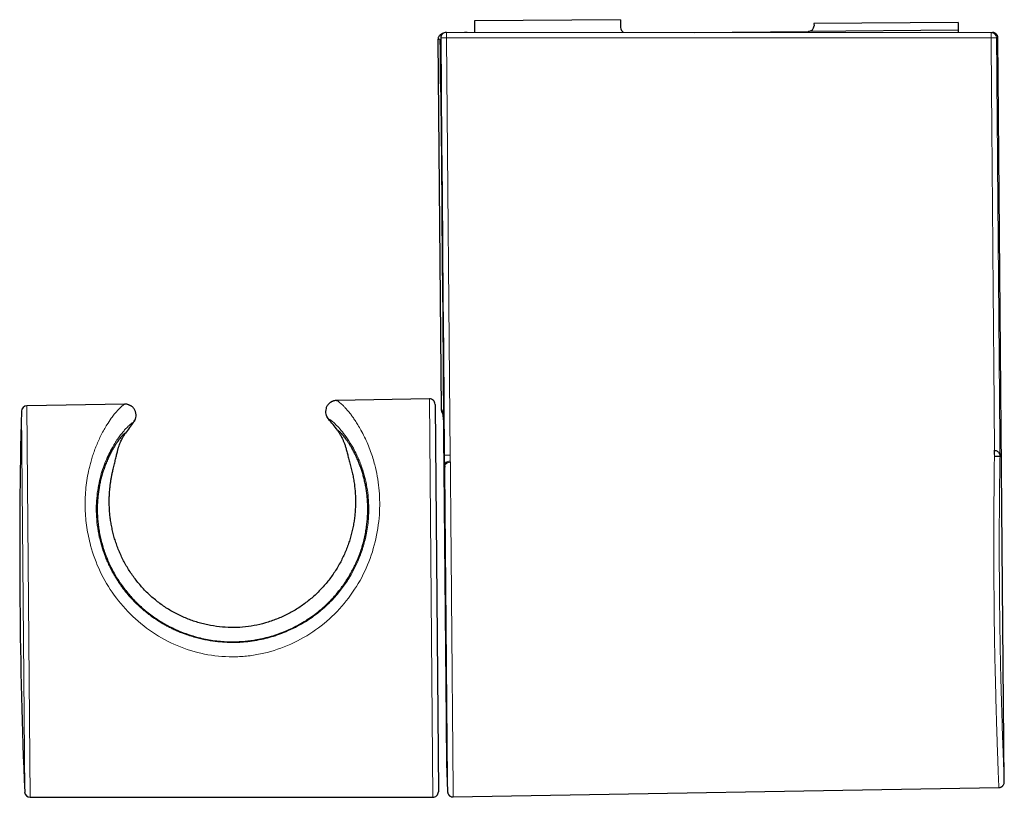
# Model space of a CAD drawing. Header units: millimetres. Extents: x 8 to 846, y 12 to 2113.
# Tile 209 of 256: x 311 to 400, y 954 to 1024. Entities that reach past the tile are written whole.
import ezdxf

# ---------------------------------------------------------------- set-up
doc = ezdxf.new("R2010")
doc.units = ezdxf.units.MM

msp = doc.modelspace()

# ---------------------------------------------------------------- linework, layer by layer
at = {"color": 7, "linetype": 'Continuous', "lineweight": 30}
for p, q in [((365.508, 1024.359), (352.333, 1024.246)), ((352.333, 1024.246), (352.342, 1023.219)), ((365.508, 1024.359), (365.514, 1023.659)), ((395.961, 1024.119), (382.961, 1024.008)), ((382.961, 1024.008), (382.963, 1023.808)), ((395.961, 1024.119), (395.967, 1023.419)), ((349.782, 1023.22), (349.818, 1023.22)), ((349.782, 1023.22), (349.785, 1023.22)), ((349.818, 1023.22), (398.925, 1023.211)), ((351.645, 1023.212), (351.431, 1023.219)), ((372.161, 1023.216), (382.467, 1023.304)), ((395.967, 1023.419), (382.467, 1023.304)), ((395.967, 1023.419), (395.969, 1023.212)), ((398.925, 1023.211), (399.055, 1023.211)), ((349.047, 1022.578), (349.333, 989.209)), ((349.288, 1022.736), (349.267, 1021.687)), ((400.128, 955.633), (399.554, 1022.715)), ((349.267, 1021.683), (349.596, 983.228)), ((320.803, 989.698), (311.962, 989.545)), ((348.27, 990.173), (339.884, 990.028)), ((339.885, 990.028), (339.91, 990.022)), ((348.779, 989.677), (348.928, 972.215)), ((349.543, 988.01), (349.554, 986.704)), ((349.554, 986.704), (349.579, 983.804)), ((349.566, 986.704), (349.554, 986.704)), ((349.579, 983.804), (349.591, 983.805)), ((349.579, 983.804), (349.8, 957.972)), ((349.597, 983.144), (349.598, 983.068)), ((349.598, 982.94), (349.817, 957.326)), ((348.928, 972.215), (349.078, 954.753)), ((349.8, 957.972), (349.812, 957.972)), ((349.817, 957.314), (349.912, 954.759)), ((350.42, 954.277), (399.637, 955.128)), ((312.264, 954.255), (348.578, 954.249))]:
    msp.add_line(p, q, dxfattribs=at)
at = {"color": 8, "linetype": 'Continuous', "lineweight": 0}
for p, q in [((349.288, 1022.716), (349.267, 1021.677)), ((349.318, 1022.716), (349.288, 1022.716)), ((349.818, 1022.729), (350.14, 985.11)), ((398.937, 1022.721), (349.818, 1022.729)), ((399.554, 1022.715), (399.425, 1022.715)), ((311.962, 989.545), (312.264, 954.255)), ((348.578, 954.249), (348.27, 990.173)), ((311.765, 954.735), (311.471, 989.057)), ((399.218, 985.533), (399.247, 985.533)), ((349.661, 984.115), (349.658, 984.212)), ((350.159, 984.56), (350.162, 984.456)), ((349.596, 983.228), (349.596, 983.228)), ((349.598, 982.948), (349.817, 957.314)), ((349.598, 982.94), (349.598, 982.948))]:
    msp.add_line(p, q, dxfattribs=at)
at = {"color": 8, "linetype": 'Continuous', "lineweight": 0, "flags": 128}
for points in [[(349.818, 1023.22), (349.818, 1023.214), (349.818, 1023.196), (349.818, 1023.166), (349.818, 1023.126), (349.818, 1023.077), (349.818, 1023.018), (349.818, 1022.952), (349.818, 1022.881), (349.818, 1022.806), (349.818, 1022.729)], [(349.64, 985.105), (349.6, 989.807), (349.559, 994.508), (349.519, 999.21), (349.479, 1003.911), (349.439, 1008.613), (349.399, 1013.314), (349.358, 1018.015), (349.318, 1022.716)], [(349.267, 1021.677), (349.308, 1016.871), (349.349, 1012.065), (349.39, 1007.259), (349.431, 1002.453), (349.472, 997.647), (349.514, 992.841), (349.555, 988.034), (349.596, 983.228)]]:
    msp.add_lwpolyline(points, dxfattribs=at)
at = {"color": 8, "linetype": 'Continuous', "lineweight": 0}
for centre, radius, start, end in [((349.818, 1022.72), 0.5, 90.0031, 180.46957), ((393.869, 1022.842), 5.07, 358.62277, 4.17086), ((398.925, 1022.711), 0.5, 0.48254, 89.98284), ((349.758, 1015.642), 7.087, 89.51725, 93.56046), ((399.109, 1015.874), 6.849, 87.35495, 91.43698), ((352.418, 704.801), 280.318, 90.46556, 90.56775)]:
    msp.add_arc(centre, radius, start, end, dxfattribs=at)
at = {"color": 7, "linetype": 'Continuous', "lineweight": 30}
for centre, radius, start, end in [((366.014, 1023.663), 0.5, 180.49017, 243.21135), ((382.463, 1023.804), 0.5, 270.49017, 0.49017), ((311.971, 989.045), 0.5, 90.99017, 178.60181), ((348.279, 989.673), 0.5, 0.49017, 90.99017), ((832.131, 976.349), 520.815, 178.60181, 182.37853), ((330.506, 980.558), 11.65, 139.94723, 145.95072), ((330.506, 980.558), 11.65, 35.62962, 42.0331), ((513.934, 973.589), 164.61, 176.33316, 176.69491), ((350.217, 957.329), 0.4, 180.49017, 182.12675), ((312.264, 954.755), 0.5, 182.37853, 269.99017), ((348.578, 954.749), 0.5, 269.99017, 0.49017)]:
    msp.add_arc(centre, radius, start, end, dxfattribs=at)
msp.add_ellipse((349.788, 1022.72), major_axis=(-0.352, 0.359), ratio=0.988234, start_param=5.513878, end_param=7.092858, dxfattribs=at)
for points, knots in [([(351.667, 1023.215), (351.66, 1023.215), (351.649, 1023.216), (351.64, 1023.216), (351.638, 1023.216)], [0, 0, 0, 0, 0.675851, 1, 1, 1, 1]), ([(399.554, 1022.715), (399.552, 1022.754), (399.546, 1022.826), (399.512, 1022.919), (399.473, 1022.987), (399.431, 1023.043), (399.376, 1023.097), (399.295, 1023.154), (399.185, 1023.201), (399.1, 1023.208), (399.055, 1023.211)], [0, 0, 0, 0, 0.1487001, 0.2761591, 0.3760015, 0.45009, 0.5454224, 0.6723851, 0.8267074, 1, 1, 1, 1]), ([(349.426, 1023.067), (349.422, 1023.066), (349.41, 1023.063), (349.389, 1023.057), (349.362, 1023.047), (349.335, 1023.035), (349.31, 1023.022), (349.287, 1023.009), (349.267, 1022.997), (349.248, 1022.983), (349.231, 1022.97), (349.217, 1022.958), (349.206, 1022.948), (349.19, 1022.932), (349.165, 1022.905), (349.13, 1022.86), (349.09, 1022.791), (349.054, 1022.693), (349.05, 1022.616), (349.047, 1022.574)], [0, 0, 0, 0, 0.075778, 0.228171, 0.360559, 0.473013, 0.565653, 0.622261, 0.668018, 0.703258, 0.728732, 0.738407, 0.746659, 0.757816, 0.779884, 0.813122, 0.860588, 0.923956, 1, 1, 1, 1]), ([(349.268, 1021.687), (349.267, 1021.685), (349.267, 1021.681), (349.267, 1021.678), (349.267, 1021.677)], [0, 0, 0, 0, 0.74234, 1, 1, 1, 1]), ([(321.438, 989.481), (321.431, 989.485), (321.417, 989.494), (321.393, 989.509), (321.368, 989.524), (321.348, 989.536), (321.322, 989.551), (321.29, 989.57), (321.247, 989.592), (321.189, 989.618), (321.114, 989.646), (321.021, 989.672), (320.908, 989.692), (320.827, 989.693), (320.783, 989.694)], [0, 0, 0, 0, 0.075616, 0.175931, 0.223881, 0.26177, 0.291989, 0.338846, 0.396359, 0.47501, 0.574742, 0.695471, 0.837157, 1, 1, 1, 1]), ([(321.188, 989.617), (321.171, 989.627), (321.105, 989.664), (320.974, 989.69), (320.862, 989.695), (320.806, 989.698)], [0, 0, 0, 0, 0.150292, 0.570425, 1, 1, 1, 1]), ([(321.589, 988.055), (321.634, 988.118), (321.729, 988.249), (321.806, 988.489), (321.83, 988.752), (321.782, 989.031), (321.642, 989.287), (321.5, 989.455), (321.4, 989.506), (321.389, 989.511)], [0, 0, 0, 0, 0.141384, 0.291643, 0.450794, 0.618286, 0.794529, 0.979554, 1, 1, 1, 1]), ([(339.885, 990.027), (339.828, 990.023), (339.716, 990.015), (339.505, 989.952), (339.273, 989.819), (339.06, 989.592), (338.933, 989.325), (338.894, 989.047), (338.927, 988.784), (339.013, 988.548), (339.112, 988.42), (339.159, 988.358)], [0, 0, 0, 0, 0.074656, 0.147659, 0.288724, 0.423225, 0.55129, 0.67294, 0.788473, 0.897488, 1, 1, 1, 1]), ([(339.908, 990.024), (339.874, 990.023), (339.809, 990.02), (339.719, 990.005), (339.636, 989.984), (339.565, 989.959), (339.509, 989.936), (339.469, 989.917), (339.426, 989.895), (339.375, 989.867), (339.335, 989.844), (339.316, 989.832), (339.312, 989.829)], [0, 0, 0, 0, 0.143014, 0.267084, 0.372367, 0.495055, 0.575405, 0.621826, 0.669704, 0.789725, 0.951162, 1, 1, 1, 1]), ([(338.954, 988.74), (338.958, 988.724), (338.971, 988.673), (338.998, 988.605), (339.035, 988.529), (339.074, 988.466), (339.1, 988.432), (339.112, 988.416)], [0, 0, 0, 0, 0.093574, 0.292069, 0.518006, 0.77351, 1, 1, 1, 1]), ([(349.333, 989.214), (349.336, 989.172), (349.341, 989.096), (349.378, 988.999), (349.419, 988.931), (349.446, 988.895), (349.459, 988.882), (349.459, 988.882)], [0, 0, 0, 0, 0.344065, 0.630674, 0.845978, 0.996931, 1, 1, 1, 1]), ([(321.634, 988.114), (321.646, 988.131), (321.671, 988.166), (321.709, 988.232), (321.743, 988.311), (321.768, 988.379), (321.779, 988.43), (321.782, 988.445)], [0, 0, 0, 0, 0.227691, 0.48485, 0.712831, 0.913746, 1, 1, 1, 1]), ([(320.854, 987.081), (320.842, 987.079), (320.819, 987.074), (320.765, 987.039), (320.699, 986.984), (320.619, 986.907), (320.526, 986.807), (320.421, 986.684), (320.305, 986.539), (320.17, 986.357), (320.013, 986.13), (319.836, 985.851), (319.652, 985.537), (319.466, 985.186), (319.281, 984.8), (319.111, 984.403), (318.958, 984), (318.823, 983.598), (318.698, 983.173), (318.593, 982.752), (318.507, 982.338), (318.438, 981.935), (318.382, 981.519), (318.341, 981.089), (318.315, 980.64), (318.306, 980.171), (318.318, 979.683), (318.352, 979.18), (318.409, 978.663), (318.493, 978.135), (318.602, 977.606), (318.736, 977.078), (318.895, 976.555), (319.083, 976.027), (319.3, 975.499), (319.547, 974.971), (319.814, 974.468), (320.098, 973.99), (320.394, 973.539), (320.713, 973.096), (321.056, 972.665), (321.422, 972.245), (321.813, 971.836), (322.23, 971.44), (322.673, 971.057), (323.138, 970.694), (323.622, 970.351), (324.127, 970.031), (324.663, 969.725), (325.233, 969.438), (325.835, 969.174), (326.456, 968.941), (327.095, 968.739), (327.749, 968.571), (328.414, 968.439), (329.089, 968.342), (329.769, 968.283), (330.401, 968.263), (330.98, 968.273), (331.508, 968.304), (332.033, 968.357), (332.601, 968.44), (333.211, 968.559), (333.859, 968.722), (334.503, 968.921), (335.141, 969.157), (335.77, 969.431), (336.381, 969.739), (336.973, 970.079), (337.544, 970.452), (338.053, 970.825), (338.502, 971.191), (338.897, 971.542), (339.277, 971.909), (339.632, 972.285), (339.963, 972.666), (340.271, 973.052), (340.562, 973.449), (340.84, 973.862), (341.103, 974.292), (341.35, 974.736), (341.577, 975.188), (341.791, 975.664), (341.989, 976.163), (342.168, 976.684), (342.323, 977.213), (342.452, 977.747), (342.556, 978.283), (342.631, 978.8), (342.681, 979.297), (342.71, 979.772), (342.718, 980.241), (342.708, 980.704), (342.68, 981.158), (342.636, 981.601), (342.575, 982.033), (342.499, 982.453), (342.411, 982.858), (342.311, 983.25), (342.199, 983.629), (342.077, 983.994), (341.947, 984.341), (341.796, 984.706), (341.624, 985.082), (341.432, 985.458), (341.254, 985.776), (341.092, 986.042), (340.947, 986.264), (340.807, 986.466), (340.673, 986.648), (340.547, 986.808), (340.43, 986.948), (340.323, 987.067), (340.226, 987.167), (340.141, 987.246), (340.069, 987.302), (340.012, 987.338), (339.988, 987.342), (339.975, 987.345)], [0, 0, 0, 0, 0.008249, 0.016506, 0.024764, 0.033014, 0.041523, 0.05004, 0.058558, 0.067068, 0.07805, 0.089039, 0.100021, 0.111241, 0.122468, 0.133688, 0.143144, 0.15261, 0.162074, 0.171529, 0.179384, 0.187251, 0.19512, 0.202985, 0.210838, 0.219075, 0.227318, 0.235555, 0.244018, 0.252488, 0.260951, 0.269197, 0.27745, 0.285696, 0.294214, 0.30274, 0.311259, 0.319036, 0.326819, 0.334596, 0.342569, 0.350547, 0.358521, 0.36691, 0.375304, 0.383694, 0.392275, 0.400861, 0.409443, 0.418885, 0.428335, 0.437778, 0.447474, 0.457177, 0.466873, 0.476664, 0.486463, 0.496254, 0.503819, 0.511391, 0.518964, 0.526529, 0.536119, 0.545715, 0.555304, 0.565161, 0.575024, 0.58488, 0.594675, 0.604476, 0.61427, 0.621842, 0.629422, 0.637001, 0.644572, 0.65164, 0.658716, 0.665792, 0.672859, 0.6802, 0.68755, 0.6949, 0.70224, 0.710424, 0.718614, 0.726798, 0.735248, 0.743705, 0.752156, 0.759943, 0.767736, 0.775524, 0.783493, 0.791466, 0.799435, 0.807547, 0.815666, 0.823785, 0.831898, 0.840241, 0.848591, 0.856941, 0.865285, 0.876345, 0.887411, 0.898471, 0.906943, 0.91542, 0.923897, 0.932369, 0.940695, 0.949029, 0.957362, 0.965688, 0.974262, 0.982845, 0.991427, 1, 1, 1, 1]), ([(320.125, 985.408), (320.148, 985.5), (320.194, 985.684), (320.275, 985.932), (320.36, 986.158), (320.448, 986.362), (320.536, 986.543), (320.619, 986.699), (320.694, 986.83), (320.754, 986.928), (320.799, 986.999), (320.83, 987.046), (320.85, 987.075), (320.852, 987.079), (320.854, 987.081)], [0, 0, 0, 0, 0.086491, 0.172985, 0.260082, 0.34718, 0.436046, 0.524911, 0.614455, 0.703996, 0.77768, 0.851485, 0.925675, 1, 1, 1, 1]), ([(339.975, 987.345), (339.977, 987.343), (339.979, 987.339), (340, 987.31), (340.033, 987.263), (340.078, 987.197), (340.134, 987.111), (340.199, 987.005), (340.272, 986.88), (340.358, 986.721), (340.455, 986.524), (340.56, 986.278), (340.663, 986.003), (340.722, 985.793), (340.751, 985.687)], [0, 0, 0, 0, 0.074208, 0.148416, 0.223156, 0.297898, 0.374142, 0.450388, 0.527082, 0.603777, 0.702299, 0.801029, 0.900398, 1, 1, 1, 1]), ([(319.726, 983.73), (319.764, 983.887), (319.839, 984.201), (319.924, 984.562), (319.99, 984.838), (320.037, 985.036), (320.082, 985.227), (320.111, 985.348), (320.125, 985.408)], [0, 0, 0, 0, 0.248332, 0.497313, 0.622814, 0.748315, 0.874158, 1, 1, 1, 1]), ([(340.751, 985.687), (340.783, 985.568), (340.847, 985.328), (340.954, 984.925), (341.05, 984.562), (341.131, 984.256), (341.174, 984.096), (341.195, 984.016)], [0, 0, 0, 0, 0.248338, 0.497333, 0.748323, 0.874161, 1, 1, 1, 1]), ([(399.74, 984.992), (399.737, 984.991), (399.733, 984.989), (399.714, 984.986), (399.692, 984.983), (399.672, 984.982), (399.648, 984.981), (399.62, 984.979), (399.587, 984.978), (399.549, 984.977), (399.509, 984.976), (399.449, 984.974), (399.364, 984.972), (399.284, 984.971), (399.246, 984.971)], [0, 0, 0, 0, 0.122759, 0.250023, 0.314341, 0.377434, 0.439233, 0.499656, 0.568429, 0.632989, 0.693291, 0.749357, 0.879896, 1, 1, 1, 1]), ([(399.247, 985.533), (399.282, 985.53), (399.351, 985.522), (399.445, 985.484), (399.529, 985.43), (399.6, 985.361), (399.658, 985.28), (399.702, 985.19), (399.731, 985.093), (399.737, 985.026), (399.74, 984.992)], [0, 0, 0, 0, 0.108, 0.216928, 0.331183, 0.452647, 0.581423, 0.71657, 0.856628, 1, 1, 1, 1]), ([(319.454, 982.126), (319.466, 982.231), (319.49, 982.446), (319.535, 982.764), (319.59, 983.086), (319.653, 983.412), (319.702, 983.623), (319.727, 983.73)], [0, 0, 0, 0, 0.182334, 0.373456, 0.573414, 0.78225, 1, 1, 1, 1]), ([(341.195, 984.016), (341.235, 983.861), (341.312, 983.557), (341.408, 983.081), (341.486, 982.609), (341.545, 982.144), (341.57, 981.829), (341.582, 981.677)], [0, 0, 0, 0, 0.222653, 0.433887, 0.633787, 0.822452, 1, 1, 1, 1]), ([(349.596, 983.228), (349.596, 983.201), (349.596, 983.173), (349.597, 983.145), (349.597, 983.144)], [0, 0, 0, 0, 0.95694, 1, 1, 1, 1]), ([(349.598, 983.081), (349.598, 983.055), (349.598, 983.004), (349.598, 982.961), (349.598, 982.94)], [0, 0, 0, 0, 0.499523, 1, 1, 1, 1]), ([(319.398, 980.562), (319.395, 980.692), (319.39, 980.957), (319.399, 981.348), (319.419, 981.741), (319.442, 981.997), (319.454, 982.126)], [0, 0, 0, 0, 0.239256, 0.48557, 0.739102, 1, 1, 1, 1]), ([(341.582, 981.677), (341.59, 981.536), (341.606, 981.258), (341.607, 980.969), (341.607, 980.827)], [0, 0, 0, 0, 0.507083, 1, 1, 1, 1]), ([(319.594, 978.749), (319.567, 978.9), (319.514, 979.204), (319.458, 979.657), (319.416, 980.113), (319.404, 980.411), (319.398, 980.562)], [0, 0, 0, 0, 0.24242, 0.489682, 0.742108, 1, 1, 1, 1]), ([(341.607, 980.827), (341.605, 980.676), (341.6, 980.38), (341.57, 979.926), (341.525, 979.475), (341.479, 979.172), (341.456, 979.022)], [0, 0, 0, 0, 0.257918, 0.510358, 0.757614, 1, 1, 1, 1]), ([(320.116, 976.867), (320.061, 977.022), (319.95, 977.333), (319.811, 977.802), (319.689, 978.276), (319.626, 978.591), (319.594, 978.749)], [0, 0, 0, 0, 0.245742, 0.494015, 0.745285, 1, 1, 1, 1]), ([(341.456, 979.022), (341.428, 978.862), (341.373, 978.545), (341.263, 978.067), (341.135, 977.593), (341.031, 977.279), (340.98, 977.123)], [0, 0, 0, 0, 0.25479, 0.506087, 0.754336, 1, 1, 1, 1]), ([(340.98, 977.123), (340.923, 976.964), (340.809, 976.647), (340.61, 976.177), (340.393, 975.714), (340.229, 975.412), (340.147, 975.261)], [0, 0, 0, 0, 0.252047, 0.502364, 0.751498, 1, 1, 1, 1]), ([(322.229, 973.324), (322.115, 973.458), (321.887, 973.724), (321.57, 974.142), (321.272, 974.573), (320.996, 975.015), (320.742, 975.466), (320.51, 975.926), (320.299, 976.394), (320.177, 976.709), (320.116, 976.867)], [0, 0, 0, 0, 0.124788, 0.24939, 0.374098, 0.4992, 0.623843, 0.748671, 0.873964, 1, 1, 1, 1]), ([(340.147, 975.261), (340.06, 975.11), (339.886, 974.807), (339.69, 974.515), (339.592, 974.369)], [0, 0, 0, 0, 0.500197, 1, 1, 1, 1]), ([(339.592, 974.369), (339.491, 974.226), (339.289, 973.941), (338.959, 973.53), (338.613, 973.133), (338.366, 972.882), (338.242, 972.756)], [0, 0, 0, 0, 0.24989, 0.499468, 0.749311, 1, 1, 1, 1]), ([(323.758, 971.884), (323.621, 971.994), (323.346, 972.213), (322.956, 972.567), (322.58, 972.935), (322.346, 973.195), (322.229, 973.324)], [0, 0, 0, 0, 0.250545, 0.500576, 0.750205, 1, 1, 1, 1]), ([(338.242, 972.756), (338.115, 972.633), (337.86, 972.387), (337.588, 972.159), (337.452, 972.045)], [0, 0, 0, 0, 0.499997, 1, 1, 1, 1]), ([(325.544, 970.75), (325.388, 970.832), (325.075, 970.996), (324.622, 971.271), (324.181, 971.564), (323.899, 971.777), (323.758, 971.884)], [0, 0, 0, 0, 0.250303, 0.500027, 0.749738, 1, 1, 1, 1]), ([(337.452, 972.045), (337.314, 971.936), (337.039, 971.717), (336.606, 971.415), (336.162, 971.13), (335.854, 970.959), (335.701, 970.874)], [0, 0, 0, 0, 0.250251, 0.499962, 0.749691, 1, 1, 1, 1]), ([(327.502, 969.981), (327.334, 970.032), (326.998, 970.132), (326.504, 970.315), (326.018, 970.517), (325.702, 970.672), (325.544, 970.75)], [0, 0, 0, 0, 0.249818, 0.499377, 0.749248, 1, 1, 1, 1]), ([(335.701, 970.874), (335.544, 970.792), (335.23, 970.627), (334.905, 970.486), (334.743, 970.416)], [0, 0, 0, 0, 0.500294, 1, 1, 1, 1]), ([(328.536, 969.739), (328.363, 969.773), (328.015, 969.841), (327.673, 969.934), (327.502, 969.981)], [0, 0, 0, 0, 0.499655, 1, 1, 1, 1]), ([(334.743, 970.416), (334.408, 970.285), (333.746, 970.027), (332.72, 969.764), (331.685, 969.598), (330.641, 969.539), (329.586, 969.575), (328.888, 969.684), (328.536, 969.739)], [0, 0, 0, 0, 0.1700851, 0.3366638, 0.5013151, 0.6656708, 0.8313676, 1, 1, 1, 1]), ([(399.637, 955.128), (399.676, 955.131), (399.748, 955.137), (399.84, 955.172), (399.908, 955.211), (399.963, 955.254), (400.017, 955.31), (400.073, 955.391), (400.119, 955.501), (400.125, 955.587), (400.128, 955.632)], [0, 0, 0, 0, 0.1487, 0.276159, 0.376001, 0.45009, 0.545422, 0.672385, 0.826707, 1, 1, 1, 1]), ([(349.912, 954.765), (349.914, 954.744), (349.916, 954.703), (349.933, 954.63), (349.961, 954.557), (350, 954.491), (350.042, 954.439), (350.095, 954.387), (350.157, 954.345), (350.221, 954.314), (350.28, 954.294), (350.348, 954.279), (350.396, 954.278), (350.421, 954.277)], [0, 0, 0, 0, 0.082704, 0.157761, 0.284842, 0.381378, 0.451968, 0.542188, 0.663502, 0.73595, 0.8162, 0.90421, 1, 1, 1, 1])]:
    msp.add_open_spline(points, degree=3, knots=knots, dxfattribs=at)
at = {"color": 8, "linetype": 'Continuous', "lineweight": 0}
for points, knots in [([(349.301, 1017.652), (349.298, 1017.674), (349.292, 1017.715), (349.284, 1017.813), (349.277, 1017.929), (349.27, 1018.08), (349.264, 1018.265), (349.259, 1018.482), (349.256, 1018.711), (349.254, 1018.942), (349.252, 1019.175), (349.251, 1019.402), (349.249, 1019.636), (349.246, 1019.878), (349.244, 1020.128), (349.242, 1020.378), (349.24, 1020.628), (349.237, 1020.965), (349.234, 1021.375), (349.23, 1021.827), (349.227, 1022.161), (349.225, 1022.378), (349.224, 1022.476), (349.224, 1022.528), (349.223, 1022.547), (349.223, 1022.563), (349.222, 1022.583), (349.22, 1022.6), (349.216, 1022.612), (349.213, 1022.614), (349.21, 1022.61), (349.209, 1022.607), (349.208, 1022.606), (349.208, 1022.605), (349.208, 1022.604), (349.208, 1022.604), (349.208, 1022.604), (349.208, 1022.604), (349.208, 1022.604), (349.208, 1022.604), (349.208, 1022.604), (349.208, 1022.604), (349.208, 1022.604), (349.208, 1022.604), (349.208, 1022.604), (349.207, 1022.604), (349.206, 1022.604), (349.183, 1022.6), (349.146, 1022.594), (349.104, 1022.587), (349.074, 1022.582), (349.055, 1022.579), (349.047, 1022.577), (349.048, 1022.578), (349.049, 1022.578)], [0, 0, 0, 0, 0.0147322, 0.0277402, 0.0414766, 0.0548732, 0.072358, 0.0897146, 0.1069161, 0.1257612, 0.1433921, 0.1609473, 0.1785543, 0.1979219, 0.2172895, 0.2366571, 0.2560248, 0.2753924, 0.3150161, 0.3513523, 0.3806088, 0.3926752, 0.4018101, 0.4034073, 0.4048864, 0.4063231, 0.4077993, 0.4111469, 0.415375, 0.4250969, 0.4293785, 0.4312686, 0.4321019, 0.4324689, 0.4326304, 0.4327015, 0.4327328, 0.4327466, 0.4327526, 0.4327574, 0.4327583, 0.4327599, 0.4327662, 0.4327904, 0.4328848, 0.4332578, 0.4347411, 0.440656, 0.553673, 0.6593662, 0.7622797, 0.8660177, 0.9704825, 1, 1, 1, 1]), ([(399.247, 985.533), (399.237, 986.69), (399.217, 989.003), (399.188, 992.472), (399.159, 995.944), (399.13, 999.414), (399.101, 1002.875), (399.076, 1005.856), (399.055, 1008.364), (399.038, 1010.414), (399.021, 1012.466), (399.004, 1014.506), (398.988, 1016.536), (398.971, 1018.574), (398.954, 1020.639), (398.943, 1022.024), (398.937, 1022.721)], [0, 0, 0, 0, 0.093285, 0.186574, 0.279901, 0.373319, 0.466491, 0.559145, 0.613763, 0.668858, 0.72451, 0.779296, 0.833452, 0.888257, 0.943759, 1, 1, 1, 1]), ([(399.425, 1022.715), (399.444, 1020.368), (399.482, 1015.674), (399.54, 1008.633), (399.603, 1001.172), (399.669, 993.292), (399.716, 987.759), (399.74, 984.992)], [0, 0, 0, 0, 0.18667, 0.373335, 0.56, 0.779998, 1, 1, 1, 1]), ([(339.91, 990.022), (339.916, 990.021), (339.938, 990.017), (339.998, 989.985), (340.09, 989.923), (340.206, 989.83), (340.345, 989.704), (340.508, 989.543), (340.684, 989.353), (340.909, 989.106), (341.135, 988.833), (341.369, 988.519), (341.585, 988.205), (341.828, 987.821), (342.114, 987.333), (342.418, 986.753), (342.71, 986.106), (342.961, 985.466), (343.173, 984.844), (343.385, 984.104), (343.579, 983.219), (343.727, 982.163), (343.797, 981.1), (343.783, 979.594), (343.527, 977.607), (342.774, 975.193), (341.583, 972.944), (339.993, 970.946), (338.052, 969.262), (335.809, 967.995), (333.775, 967.296), (332.097, 966.995), (330.41, 966.867), (328.27, 967.022), (325.796, 967.726), (323.498, 968.891), (321.482, 970.489), (319.79, 972.413), (318.495, 974.603), (317.832, 976.433), (317.515, 977.762), (317.368, 978.582), (317.266, 979.414), (317.214, 980.259), (317.213, 981.115), (317.264, 981.974), (317.367, 982.831), (317.496, 983.539), (317.63, 984.115), (317.754, 984.574), (317.898, 985.042), (318.062, 985.517), (318.246, 985.992), (318.45, 986.465), (318.765, 987.113), (319.146, 987.794), (319.539, 988.389), (319.779, 988.697), (319.9, 988.842), (319.943, 988.893), (319.979, 988.935), (320.215, 989.214), (320.561, 989.579), (320.705, 989.645), (320.767, 989.673)], [0, 0, 0, 0, 0.003682, 0.012034, 0.020693, 0.029666, 0.038959, 0.048579, 0.05853, 0.067467, 0.080946, 0.089392, 0.098974, 0.109694, 0.121552, 0.136362, 0.150035, 0.162575, 0.173985, 0.184271, 0.201183, 0.217295, 0.232657, 0.247325, 0.280089, 0.311349, 0.342139, 0.373539, 0.404958, 0.436643, 0.468578, 0.484107, 0.49955, 0.530914, 0.562624, 0.594046, 0.625799, 0.657235, 0.688002, 0.719199, 0.729898, 0.740801, 0.75194, 0.76357, 0.775649, 0.788211, 0.801285, 0.814898, 0.822411, 0.830431, 0.838962, 0.848004, 0.857561, 0.867634, 0.878225, 0.901942, 0.920365, 0.93349, 0.935944, 0.938065, 0.939856, 0.941315, 0.974951, 1, 1, 1, 1]), ([(349.334, 989.209), (349.334, 989.209), (349.334, 989.209), (349.345, 989.208), (349.362, 989.205), (349.378, 989.203), (349.386, 989.201), (349.396, 989.2), (349.406, 989.198), (349.416, 989.198), (349.425, 989.178), (349.431, 989.152), (349.438, 989.105), (349.445, 989.039), (349.452, 988.97), (349.46, 988.896), (349.476, 988.746), (349.502, 988.504), (349.53, 988.237), (349.548, 988.062), (349.553, 988.012), (349.555, 987.994)], [0, 0, 0, 0, 0.088666, 0.247339, 0.406346, 0.446827, 0.487589, 0.528633, 0.569957, 0.616772, 0.64173, 0.66281, 0.680181, 0.703522, 0.727108, 0.750763, 0.77449, 0.868735, 0.963069, 0.986634, 1, 1, 1, 1]), ([(321.589, 988.055), (321.554, 988.046), (321.483, 988.028), (321.258, 987.852), (320.995, 987.6), (320.729, 987.307), (320.487, 987.015), (320.227, 986.667), (319.952, 986.262), (319.658, 985.777), (319.357, 985.209), (319.06, 984.549), (318.792, 983.826), (318.559, 983.028), (318.376, 982.164), (318.257, 981.241), (318.212, 980.285), (318.249, 979.288), (318.377, 978.252), (318.564, 977.397), (318.75, 976.754), (318.892, 976.324), (319.052, 975.894), (319.232, 975.465), (319.509, 974.868), (319.931, 974.093), (320.46, 973.303), (320.972, 972.648), (321.307, 972.266), (321.539, 972.02), (321.651, 971.904), (321.766, 971.789), (321.882, 971.674), (322.001, 971.56), (322.123, 971.447), (322.264, 971.32), (322.45, 971.158), (322.725, 970.929), (323.11, 970.629), (323.623, 970.267), (324.108, 969.964), (324.525, 969.728), (324.835, 969.563), (325.168, 969.399), (325.524, 969.237), (325.888, 969.086), (326.473, 968.864), (327.259, 968.617), (328.241, 968.397), (329.154, 968.266), (330.008, 968.204), (330.787, 968.199), (331.545, 968.239), (332.316, 968.325), (332.969, 968.441), (333.485, 968.559), (333.845, 968.653), (334.214, 968.761), (334.591, 968.884), (334.976, 969.024), (335.517, 969.242), (336.175, 969.548), (336.902, 969.952), (337.53, 970.355), (337.972, 970.676), (338.265, 970.905), (338.436, 971.045), (338.595, 971.179), (338.742, 971.307), (338.877, 971.428), (339, 971.541), (339.112, 971.647), (339.486, 972.012), (340.076, 972.656), (340.684, 973.474), (341.1, 974.129), (341.375, 974.611), (341.619, 975.088), (341.926, 975.759), (342.255, 976.637), (342.514, 977.601), (342.671, 978.435), (342.759, 979.142), (342.81, 979.937), (342.803, 980.812), (342.718, 981.751), (342.562, 982.657), (342.37, 983.411), (342.171, 984.027), (341.987, 984.518), (341.789, 984.979), (341.58, 985.413), (341.362, 985.818), (341.053, 986.34), (340.656, 986.918), (340.201, 987.477), (339.808, 987.891), (339.495, 988.17), (339.266, 988.335), (339.194, 988.351), (339.159, 988.359)], [0, 0, 0, 0, 0.019439, 0.039172, 0.059392, 0.07184, 0.084569, 0.097618, 0.11102, 0.124808, 0.140632, 0.156324, 0.171936, 0.187521, 0.203744, 0.219501, 0.234865, 0.249919, 0.265459, 0.281009, 0.287258, 0.293531, 0.299833, 0.306172, 0.312554, 0.326625, 0.341734, 0.35067, 0.359952, 0.362085, 0.364235, 0.366403, 0.368589, 0.370793, 0.373015, 0.375255, 0.378409, 0.382932, 0.389623, 0.398031, 0.408154, 0.4126, 0.417311, 0.422287, 0.427527, 0.433031, 0.43812, 0.452694, 0.46614, 0.478463, 0.489667, 0.500431, 0.509699, 0.520067, 0.53154, 0.536351, 0.541334, 0.546488, 0.551815, 0.557313, 0.562984, 0.575325, 0.586498, 0.596501, 0.605333, 0.608483, 0.611452, 0.61424, 0.616847, 0.619273, 0.621518, 0.623583, 0.625466, 0.642499, 0.658542, 0.666207, 0.673641, 0.680851, 0.687843, 0.703572, 0.719162, 0.729531, 0.739912, 0.750336, 0.765297, 0.780612, 0.796358, 0.812607, 0.822999, 0.833389, 0.843794, 0.854228, 0.864705, 0.875242, 0.898007, 0.919761, 0.94066, 0.960877, 0.980593, 1, 1, 1, 1]), ([(349.658, 984.212), (349.656, 984.259), (349.653, 984.351), (349.649, 984.51), (349.645, 984.688), (349.642, 984.888), (349.641, 985.033), (349.64, 985.105)], [0, 0, 0, 0, 0.187242, 0.373381, 0.559769, 0.779406, 1, 1, 1, 1]), ([(350.14, 985.11), (350.141, 985.059), (350.143, 984.958), (350.147, 984.813), (350.152, 984.676), (350.157, 984.599), (350.159, 984.56)], [0, 0, 0, 0, 0.250151, 0.499262, 0.748726, 1, 1, 1, 1]), ([(399.637, 955.128), (399.637, 955.135), (399.636, 955.149), (399.631, 955.269), (399.622, 955.471), (399.61, 955.77), (399.593, 956.172), (399.574, 956.684), (399.55, 957.311), (399.527, 957.952), (399.505, 958.557), (399.488, 959.083), (399.47, 959.642), (399.452, 960.232), (399.433, 960.852), (399.411, 961.608), (399.386, 962.516), (399.357, 963.593), (399.328, 964.718), (399.304, 965.641), (399.287, 966.337), (399.277, 966.794), (399.267, 967.265), (399.258, 967.751), (399.249, 968.252), (399.241, 968.768), (399.234, 969.297), (399.224, 970.029), (399.214, 970.977), (399.204, 972.155), (399.196, 973.379), (399.19, 974.642), (399.186, 975.937), (399.185, 977.256), (399.187, 978.589), (399.191, 979.923), (399.197, 981.247), (399.207, 982.543), (399.219, 983.806), (399.23, 984.579), (399.235, 984.971)], [0, 0, 0, 0, 0.027426, 0.056097, 0.085815, 0.116579, 0.14839, 0.181248, 0.215154, 0.250106, 0.270937, 0.291745, 0.312553, 0.333361, 0.354169, 0.374977, 0.406186, 0.437395, 0.468604, 0.499814, 0.511407, 0.523232, 0.535319, 0.547669, 0.560281, 0.573156, 0.586293, 0.599693, 0.627277, 0.65591, 0.685594, 0.716328, 0.748112, 0.780946, 0.81483, 0.849764, 0.885748, 0.922782, 0.960866, 1, 1, 1, 1]), ([(399.74, 984.992), (399.735, 984.694), (399.725, 984.098), (399.712, 983.121), (399.701, 982.088), (399.691, 980.998), (399.682, 979.865), (399.677, 978.698), (399.674, 977.499), (399.674, 976.274), (399.677, 975.031), (399.683, 973.775), (399.693, 972.511), (399.706, 971.243), (399.722, 969.981), (399.741, 968.736), (399.762, 967.514), (399.786, 966.32), (399.812, 965.16), (399.84, 964.044), (399.869, 962.973), (399.898, 961.956), (399.928, 960.998), (399.957, 960.108), (399.985, 959.29), (400.012, 958.544), (400.037, 957.876), (400.06, 957.29), (400.08, 956.787), (400.098, 956.37), (400.111, 956.04), (400.121, 955.805), (400.127, 955.658), (400.128, 955.641), (400.128, 955.633)], [0, 0, 0, 0, 0.031356, 0.062615, 0.093955, 0.125553, 0.157006, 0.188202, 0.219314, 0.250518, 0.281685, 0.312726, 0.343814, 0.375122, 0.406544, 0.437755, 0.468932, 0.500251, 0.531547, 0.562726, 0.593963, 0.625435, 0.65674, 0.687826, 0.718866, 0.750034, 0.781189, 0.812286, 0.843498, 0.874998, 0.906593, 0.937909, 0.969123, 1, 1, 1, 1]), ([(350.162, 984.456), (350.122, 984.454), (350.043, 984.45), (349.934, 984.42), (349.844, 984.379), (349.772, 984.329), (349.72, 984.275), (349.685, 984.22), (349.665, 984.167), (349.662, 984.133), (349.661, 984.116)], [0, 0, 0, 0, 0.156798, 0.304523, 0.44317, 0.572731, 0.693199, 0.80457, 0.906839, 1, 1, 1, 1]), ([(349.912, 954.759), (349.912, 954.759), (349.912, 954.758), (349.912, 954.759), (349.912, 954.76), (349.912, 954.762), (349.912, 954.764), (349.912, 954.768), (349.912, 954.772), (349.912, 954.776), (349.912, 954.791), (349.912, 954.826), (349.911, 954.897), (349.91, 954.992), (349.91, 955.079), (349.909, 955.138), (349.909, 955.154), (349.909, 955.171), (349.909, 955.188), (349.908, 955.206), (349.908, 955.223), (349.908, 955.249), (349.908, 955.288), (349.907, 955.346), (349.907, 955.417), (349.906, 955.505), (349.905, 955.611), (349.904, 955.736), (349.903, 955.842), (349.902, 955.92), (349.902, 955.962), (349.902, 956.006), (349.901, 956.051), (349.901, 956.098), (349.9, 956.147), (349.9, 956.234), (349.899, 956.36), (349.897, 956.524), (349.896, 956.684), (349.895, 956.838), (349.893, 956.982), (349.892, 957.114), (349.891, 957.229), (349.89, 957.325), (349.89, 957.405), (349.889, 957.473), (349.889, 957.531), (349.888, 957.577), (349.888, 957.617), (349.888, 957.656), (349.887, 957.704), (349.887, 957.774), (349.886, 957.868), (349.885, 957.991), (349.883, 958.138), (349.882, 958.311), (349.88, 958.491), (349.879, 958.673), (349.877, 958.854), (349.876, 959.009), (349.875, 959.131), (349.874, 959.216), (349.873, 959.304), (349.873, 959.395), (349.872, 959.477), (349.87, 959.685), (349.867, 960.022), (349.863, 960.507), (349.859, 960.945), (349.856, 961.331), (349.854, 961.584), (349.852, 961.741), (349.852, 961.802), (349.851, 961.85), (349.851, 961.897), (349.851, 961.945), (349.85, 962.066), (349.848, 962.266), (349.845, 962.573), (349.842, 962.919), (349.839, 963.309), (349.836, 963.721), (349.832, 964.155), (349.828, 964.612), (349.824, 965.096), (349.819, 965.606), (349.815, 966.144), (349.81, 966.709), (349.805, 967.275), (349.8, 967.84), (349.796, 968.402), (349.791, 968.984), (349.785, 969.587), (349.78, 970.209), (349.775, 970.851), (349.769, 971.511), (349.763, 972.165), (349.758, 972.81), (349.752, 973.445), (349.747, 974.091), (349.741, 974.748), (349.736, 975.411), (349.73, 976.077), (349.724, 976.747), (349.718, 977.422), (349.713, 978.079), (349.707, 978.718), (349.702, 979.337), (349.697, 979.956), (349.692, 980.572), (349.686, 981.184), (349.681, 981.79), (349.676, 982.389), (349.671, 982.979), (349.666, 983.559), (349.663, 983.93), (349.661, 984.118)], [0, 0, 0, 0, 0.000093, 0.002844, 0.005596, 0.008347, 0.011099, 0.01385, 0.016602, 0.019353, 0.022105, 0.039399, 0.054839, 0.070279, 0.08757, 0.089511, 0.091452, 0.093393, 0.095334, 0.097275, 0.099216, 0.1008, 0.105712, 0.111401, 0.117869, 0.125765, 0.134577, 0.144305, 0.15495, 0.15777, 0.160648, 0.163585, 0.166579, 0.169631, 0.172741, 0.176024, 0.186159, 0.195565, 0.204516, 0.21269, 0.220085, 0.226703, 0.232542, 0.236814, 0.240546, 0.243737, 0.246387, 0.248497, 0.250067, 0.251681, 0.25383, 0.256513, 0.260863, 0.266141, 0.272347, 0.27948, 0.28754, 0.29404, 0.301039, 0.308536, 0.311618, 0.314777, 0.318013, 0.321325, 0.324715, 0.326895, 0.343764, 0.360165, 0.376097, 0.386729, 0.397142, 0.399833, 0.401335, 0.402772, 0.404223, 0.405689, 0.407168, 0.41533, 0.423893, 0.434609, 0.445894, 0.457746, 0.469837, 0.482466, 0.495635, 0.509342, 0.523589, 0.538374, 0.553698, 0.567549, 0.581812, 0.596488, 0.611577, 0.627078, 0.642992, 0.659319, 0.676058, 0.691407, 0.707087, 0.723098, 0.739441, 0.756115, 0.772813, 0.789831, 0.807169, 0.824826, 0.841155, 0.857749, 0.874606, 0.891728, 0.909113, 0.926762, 0.944676, 0.962853, 0.981295, 1, 1, 1, 1]), ([(349.596, 983.228), (349.596, 983.199), (349.597, 983.148), (349.598, 983.1), (349.598, 983.079)], [0, 0, 0, 0, 0.560004, 1, 1, 1, 1]), ([(349.598, 983.079), (349.598, 983.052), (349.598, 983.004), (349.598, 982.965), (349.598, 982.948)], [0, 0, 0, 0, 0.559965, 1, 1, 1, 1])]:
    msp.add_open_spline(points, degree=3, knots=knots, dxfattribs=at)
for points in [[(399.235, 984.971), (399.233, 985.01), (399.23, 985.088), (399.225, 985.228), (399.221, 985.377), (399.219, 985.481), (399.218, 985.533)], [(399.246, 984.971), (399.246, 985.01), (399.246, 985.088), (399.245, 985.228), (399.246, 985.378), (399.247, 985.481), (399.247, 985.533)], [(350.159, 984.561), (350.126, 984.559), (350.061, 984.555), (349.968, 984.533), (349.881, 984.5), (349.805, 984.457), (349.742, 984.404), (349.695, 984.344), (349.665, 984.279), (349.66, 984.235), (349.658, 984.212)], [(350.162, 984.456), (350.166, 984.022), (350.174, 983.153), (350.186, 981.717), (350.199, 980.201), (350.212, 978.608), (350.226, 976.956), (350.241, 975.259), (350.256, 973.534), (350.271, 971.797), (350.285, 970.065), (350.3, 968.352), (350.314, 966.675), (350.328, 965.051), (350.341, 963.493), (350.354, 962.017), (350.366, 960.636), (350.377, 959.364), (350.386, 958.212), (350.395, 957.19), (350.403, 956.309), (350.409, 955.577), (350.414, 955), (350.417, 954.586), (350.42, 954.326), (350.42, 954.293), (350.42, 954.277)]]:
    msp.add_open_spline(points, degree=3, dxfattribs=at)

doc.saveas('drawing.dxf')
